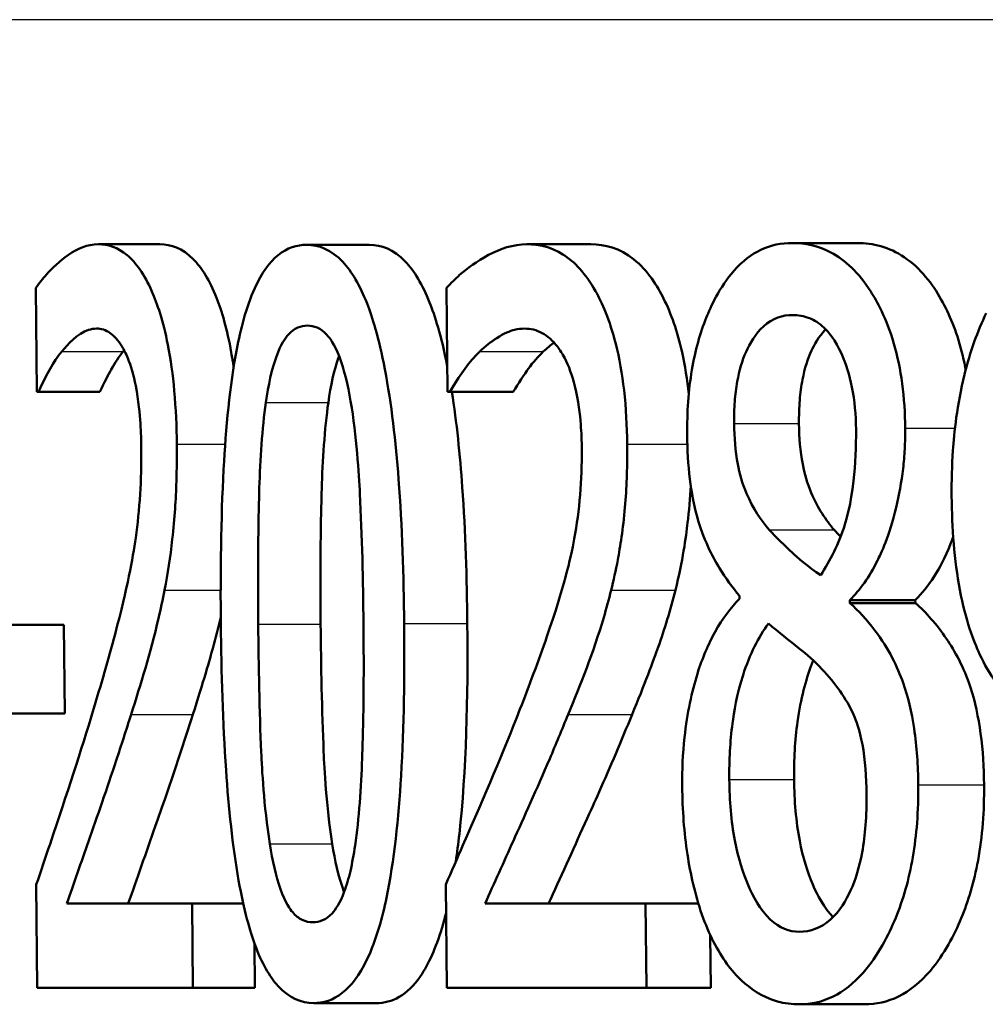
# Model space of a CAD drawing. Header units: millimetres. Extents: x 100 to 2000, y 93 to 3952.
# Tile 12 of 26: x 767.09 to 770.41, y 1498.4 to 1501.78. Entities that reach past the tile are written whole.
import ezdxf

# ---------------------------------------------------------------- set-up
doc = ezdxf.new("R2010")
doc.units = ezdxf.units.MM
doc.header["$LTSCALE"] = 10
doc.layers.add('Visible Edges(ISO)', color=7, linetype='Continuous', lineweight=50)
doc.layers.add('Visible Tangent Edges(ISO)', color=7, linetype='Continuous', lineweight=25)

msp = doc.modelspace()

# ---------------------------------------------------------------- linework, layer by layer
at = {"layer": 'Visible Edges(ISO)'}
for p, q in [((767.3602, 1501.0055), (767.572, 1501.0055)), ((768.076, 1501.0035), (768.2912, 1501.0035)), ((768.8327, 1501.0055), (769.0517, 1501.0055)), ((769.743, 1501.0096), (769.9668, 1501.0096)), ((767.1463, 1500.8556), (767.1495, 1500.4991)), ((768.5565, 1500.8556), (768.5599, 1500.4991)), ((767.1555, 1500.4991), (767.1495, 1500.4991)), ((767.1555, 1500.4991), (767.3663, 1500.4991)), ((768.5677, 1500.4991), (768.5599, 1500.4991)), ((768.5677, 1500.4991), (768.7853, 1500.4991)), ((769.5625, 1499.7981), (769.5626, 1499.788)), ((769.9415, 1499.7738), (769.9414, 1499.7839)), ((769.9414, 1499.7839), (770.1662, 1499.7839)), ((769.9415, 1499.7738), (770.1663, 1499.7738)), ((770.1662, 1499.7839), (770.1663, 1499.7738)), ((767.0323, 1499.6988), (767.2424, 1499.6988)), ((767.2424, 1499.6988), (767.2452, 1499.3949)), ((767.0351, 1499.3949), (767.2452, 1499.3949)), ((767.1478, 1498.8074), (767.1511, 1498.4529)), ((768.5536, 1498.8074), (768.557, 1498.4529)), ((767.2524, 1498.7426), (767.6825, 1498.7426)), ((767.6852, 1498.4529), (767.6825, 1498.7426)), ((767.6825, 1498.7426), (767.8583, 1498.7426)), ((768.6886, 1498.7426), (769.2399, 1498.7426)), ((769.2427, 1498.4529), (769.2399, 1498.7426)), ((769.2399, 1498.7426), (769.421, 1498.7426)), ((769.462, 1498.6339), (769.4638, 1498.4529)), ((767.897, 1498.6055), (767.8984, 1498.4529)), ((767.6852, 1498.4529), (767.1511, 1498.4529)), ((767.6852, 1498.4529), (767.8984, 1498.4529)), ((769.2427, 1498.4529), (768.557, 1498.4529)), ((769.2427, 1498.4529), (769.4638, 1498.4529)), ((768.1004, 1498.4002), (768.3157, 1498.4002)), ((769.7685, 1498.3961), (769.9923, 1498.3961))]:
    msp.add_line(p, q, dxfattribs=at)
for points, knots in [([(767.3602, 1501.0055), (767.2872, 1501.0055), (767.2206, 1500.943), (767.1703, 1500.8882), (767.1577, 1500.8729), (767.1463, 1500.8556)], [-0.05127185, -0.05127185, -0.05127185, -0.05127185, -0.01224463, -0.01224463, 0, 0, 0, 0]), ([(767.6302, 1500.3188), (767.6296, 1500.3804), (767.627, 1500.442), (767.6166, 1500.5573), (767.6094, 1500.6102), (767.5832, 1500.7433), (767.5625, 1500.8027), (767.519, 1500.9022), (767.4902, 1500.9423), (767.4271, 1500.9952), (767.3932, 1501.0055), (767.3602, 1501.0055)], [-0.1034251, -0.1034251, -0.1034251, -0.1034251, -0.090608, -0.090608, -0.0787607, -0.0787607, -0.0589395, -0.0589395, -0.0304035, -0.0304035, 0, 0, 0, 0]), ([(767.572, 1501.0055), (767.6101, 1501.0055), (767.6495, 1500.9918), (767.7158, 1500.9249), (767.7428, 1500.8816), (767.7845, 1500.776), (767.8031, 1500.7148), (767.8203, 1500.6172), (767.8229, 1500.6007), (767.8253, 1500.5838)], [0, 0, 0, 0, 0.03498879, 0.03498879, 0.06241363, 0.06241363, 0.08309244, 0.08309244, 0.08722808, 0.08722808, 0.08722808, 0.08722808]), ([(768.076, 1501.0035), (768.0427, 1501.0035), (768.0096, 1500.9935), (767.9487, 1500.9441), (767.9217, 1500.9071), (767.8675, 1500.7876), (767.8486, 1500.7099), (767.812, 1500.5209), (767.7986, 1500.3734), (767.7816, 1500.0605), (767.7797, 1499.8754), (767.7813, 1499.7008)], [-0.1533658, -0.1533658, -0.1533658, -0.1533658, -0.1349126, -0.1349126, -0.117459, -0.117459, -0.0952159, -0.0952159, -0.0523708, -0.0523708, 0, 0, 0, 0]), ([(768.4109, 1499.7029), (768.4094, 1499.8666), (768.404, 1500.0375), (768.382, 1500.3273), (768.3672, 1500.4584), (768.3235, 1500.6868), (768.3011, 1500.7566), (768.259, 1500.8643), (768.2311, 1500.9117), (768.1602, 1500.9873), (768.1178, 1501.0035), (768.076, 1501.0035)], [-0.1267582, -0.1267582, -0.1267582, -0.1267582, -0.1008969, -0.1008969, -0.0803252, -0.0803252, -0.0609455, -0.0609455, -0.0342693, -0.0342693, 0, 0, 0, 0]), ([(768.2912, 1501.0035), (768.3327, 1501.0035), (768.3748, 1500.9877), (768.4456, 1500.9139), (768.4736, 1500.8672), (768.5159, 1500.7613), (768.538, 1500.6937), (768.5591, 1500.5872)], [0, 0, 0, 0, 0.03384677, 0.03384677, 0.0604584, 0.0604584, 0.07951147, 0.07951147, 0.07951147, 0.07951147]), ([(768.8327, 1501.0055), (768.738, 1501.0055), (768.6512, 1500.9421), (768.5865, 1500.8871), (768.5708, 1500.8723), (768.5565, 1500.8556)], [-0.05247142, -0.05247142, -0.05247142, -0.05247142, -0.0121494, -0.0121494, 0, 0, 0, 0]), ([(769.1767, 1500.3188), (769.1761, 1500.3812), (769.1729, 1500.4434), (769.1596, 1500.5601), (769.1503, 1500.6135), (769.1167, 1500.7459), (769.0905, 1500.8046), (769.0343, 1500.905), (768.9963, 1500.9452), (768.9158, 1500.9958), (768.8737, 1501.0055), (768.8327, 1501.0055)], [-0.1058257, -0.1058257, -0.1058257, -0.1058257, -0.092733, -0.092733, -0.0805766, -0.0805766, -0.0605252, -0.0605252, -0.0304683, -0.0304683, 0, 0, 0, 0]), ([(769.0517, 1501.0055), (769.1006, 1501.0055), (769.1512, 1500.9918), (769.2485, 1500.915), (769.2812, 1500.8605), (769.3277, 1500.7672), (769.3491, 1500.706), (769.3753, 1500.5889), (769.3829, 1500.5407), (769.3882, 1500.4906), (769.3882, 1500.4905), (769.3882, 1500.4905)], [0, 0, 0, 0, 0.0361779, 0.0361779, 0.0738718, 0.0738718, 0.121377, 0.121377, 0.1518091, 0.1518091, 0.1518342, 0.1518342, 0.1518342, 0.1518342]), ([(769.743, 1501.0096), (769.7067, 1501.0096), (769.6706, 1501.0026), (769.6036, 1500.9708), (769.5729, 1500.9477), (769.4936, 1500.8583), (769.4629, 1500.7893), (769.4272, 1500.7005), (769.4103, 1500.6412), (769.387, 1500.503), (769.382, 1500.4282), (769.3828, 1500.3512)], [-0.07784759, -0.07784759, -0.07784759, -0.07784759, -0.06842149, -0.06842149, -0.05982318, -0.05982318, -0.04484958, -0.04484958, -0.02309886, -0.02309886, 0, 0, 0, 0]), ([(770.1315, 1500.3735), (770.131, 1500.4255), (770.1277, 1500.477), (770.1145, 1500.5756), (770.1051, 1500.6211), (770.0669, 1500.7527), (770.0339, 1500.8109), (769.9719, 1500.9084), (769.9255, 1500.9513), (769.8327, 1501.0004), (769.7874, 1501.0096), (769.743, 1501.0096)], [-0.09594154, -0.09594154, -0.09594154, -0.09594154, -0.08770092, -0.08770092, -0.0797599, -0.0797599, -0.06325866, -0.06325866, -0.02995389, -0.02995389, 0, 0, 0, 0]), ([(769.9668, 1501.0096), (770.0206, 1501.0096), (770.0759, 1500.9962), (770.1844, 1500.9231), (770.225, 1500.869), (770.2835, 1500.7655), (770.3076, 1500.7073), (770.3306, 1500.6177), (770.3353, 1500.5963), (770.3393, 1500.5743)], [0, 0, 0, 0, 0.0361706, 0.0361706, 0.0747065, 0.0747065, 0.1102177, 0.1102177, 0.120992, 0.120992, 0.120992, 0.120992]), ([(769.544, 1500.3897), (769.5437, 1500.4152), (769.5444, 1500.4406), (769.548, 1500.4892), (769.5508, 1500.512), (769.5617, 1500.5726), (769.5718, 1500.6063), (769.5978, 1500.6648), (769.6175, 1500.6983), (769.6761, 1500.7517), (769.7102, 1500.7624), (769.7444, 1500.7624)], [-0.08708759, -0.08708759, -0.08708759, -0.08708759, -0.07485761, -0.07485761, -0.06339213, -0.06339213, -0.04321848, -0.04321848, -0.02306583, -0.02306583, 0, 0, 0, 0]), ([(769.7444, 1500.7624), (769.7637, 1500.7624), (769.7832, 1500.7593), (769.8195, 1500.7448), (769.8363, 1500.7343), (769.8683, 1500.7042), (769.891, 1500.6776), (769.9281, 1500.5947), (769.9401, 1500.5572), (769.9577, 1500.4683), (769.962, 1500.4196), (769.9625, 1500.3694)], [-0.09441626, -0.09441626, -0.09441626, -0.09441626, -0.07080408, -0.07080408, -0.04974109, -0.04974109, -0.02890628, -0.02890628, -0.01504647, -0.01504647, 0, 0, 0, 0]), ([(770.4099, 1500.7685), (770.3795, 1500.7074), (770.3547, 1500.6372), (770.309, 1500.4518), (770.2995, 1500.3577), (770.2918, 1500.2451), (770.2905, 1500.1929), (770.291, 1500.1405)], [-0.04788329, -0.04788329, -0.04788329, -0.04788329, -0.0342125, -0.0342125, -0.01571951, -0.01571951, 0, 0, 0, 0]), ([(767.235, 1500.6368), (767.2546, 1500.6614), (767.2885, 1500.6987), (767.336, 1500.7143), (767.3452, 1500.7158), (767.3545, 1500.7158)], [-0.04450841, -0.04450841, -0.04450841, -0.04450841, -0.00856936, -0.00856936, 0, 0, 0, 0]), ([(767.3545, 1500.7158), (767.3701, 1500.7158), (767.3858, 1500.7113), (767.4151, 1500.6909), (767.4287, 1500.6761), (767.4486, 1500.6433), (767.4554, 1500.6298), (767.4617, 1500.6145)], [-0.03486646, -0.03486646, -0.03486646, -0.03486646, -0.02038596, -0.02038596, -0.00727084, -0.00727084, 0, 0, 0, 0]), ([(767.9361, 1500.4626), (767.9445, 1500.5211), (767.9561, 1500.576), (767.9871, 1500.6618), (768.0023, 1500.6833), (768.0339, 1500.7179), (768.0563, 1500.726), (768.0786, 1500.726)], [-0.03913852, -0.03913852, -0.03913852, -0.03913852, -0.02834966, -0.02834966, -0.01824503, -0.01824503, 0, 0, 0, 0]), ([(768.0786, 1500.726), (768.101, 1500.726), (768.1241, 1500.7178), (768.1551, 1500.6843), (768.1713, 1500.6633), (768.205, 1500.5756), (768.2176, 1500.523), (768.2272, 1500.4666)], [-0.07859924, -0.07859924, -0.07859924, -0.07859924, -0.03741751, -0.03741751, -0.01842302, -0.01842302, 0, 0, 0, 0]), ([(768.6706, 1500.6368), (768.6895, 1500.6551), (768.7089, 1500.6705), (768.7544, 1500.6999), (768.7738, 1500.7075), (768.8017, 1500.7144), (768.8132, 1500.7158), (768.8247, 1500.7158)], [-0.03049199, -0.03049199, -0.03049199, -0.03049199, -0.02097219, -0.02097219, -0.00856402, -0.00856402, 0, 0, 0, 0]), ([(768.8247, 1500.7158), (768.8449, 1500.7158), (768.8652, 1500.7113), (768.9031, 1500.6904), (768.9207, 1500.6754), (768.9459, 1500.6424), (768.9542, 1500.6293), (768.9621, 1500.6145)], [-0.03591287, -0.03591287, -0.03591287, -0.03591287, -0.02081583, -0.02081583, -0.00719289, -0.00719289, 0, 0, 0, 0]), ([(769.8581, 1500.7136), (769.8336, 1500.6879), (769.8182, 1500.6581), (769.7968, 1500.6123), (769.7862, 1500.5791), (769.7744, 1500.5182), (769.7713, 1500.4946), (769.7672, 1500.4437), (769.7664, 1500.4167), (769.7667, 1500.3897)], [0.02567466, 0.02567466, 0.02567466, 0.02567466, 0.04580145, 0.04580145, 0.07934385, 0.07934385, 0.09912188, 0.09912188, 0.12066064, 0.12066064, 0.12066064, 0.12066064]), ([(767.1555, 1500.4991), (767.1645, 1500.5186), (767.1883, 1500.5699), (767.2209, 1500.6189), (767.2279, 1500.6283), (767.235, 1500.6368)], [-0.03463218, -0.03463218, -0.03463218, -0.03463218, -0.00722311, -0.00722311, 0, 0, 0, 0]), ([(767.4461, 1500.6368), (767.4318, 1500.6197), (767.4181, 1500.5992), (767.3967, 1500.5603), (767.3793, 1500.5271), (767.3663, 1500.4991)], [0, 0, 0, 0, 0.01452589, 0.01452589, 0.02376151, 0.02376151, 0.02376151, 0.02376151]), ([(767.4617, 1500.6145), (767.4728, 1500.5879), (767.4819, 1500.5558), (767.4989, 1500.4692), (767.5031, 1500.4216), (767.507, 1500.3604), (767.508, 1500.3304), (767.5083, 1500.3005)], [-0.02578896, -0.02578896, -0.02578896, -0.02578896, -0.01862836, -0.01862836, -0.00896227, -0.00896227, 0, 0, 0, 0]), ([(768.1873, 1500.6216), (768.1867, 1500.6199), (768.186, 1500.6181), (768.17, 1500.5727), (768.1588, 1500.5193), (768.1506, 1500.4626)], [0.02807464, 0.02807464, 0.02807464, 0.02807464, 0.0284816, 0.0284816, 0.03826227, 0.03826227, 0.03826227, 0.03826227]), ([(768.5677, 1500.4991), (768.5795, 1500.5188), (768.6107, 1500.5707), (768.653, 1500.6195), (768.6617, 1500.6286), (768.6706, 1500.6368)], [-0.03560935, -0.03560935, -0.03560935, -0.03560935, -0.00718593, -0.00718593, 0, 0, 0, 0]), ([(768.8888, 1500.6368), (768.871, 1500.6203), (768.8538, 1500.6006), (768.8244, 1500.56), (768.8016, 1500.5261), (768.7853, 1500.4991)], [0, 0, 0, 0, 0.01442126, 0.01442126, 0.02563672, 0.02563672, 0.02563672, 0.02563672]), ([(768.9621, 1500.6145), (768.9763, 1500.5878), (768.988, 1500.5554), (769.0095, 1500.468), (769.0147, 1500.4202), (769.0195, 1500.3585), (769.0206, 1500.3294), (769.0209, 1500.3005)], [-0.02638412, -0.02638412, -0.02638412, -0.02638412, -0.01877665, -0.01877665, -0.00867799, -0.00867799, 0, 0, 0, 0]), ([(768.5747, 1500.4991), (768.5913, 1500.394), (768.6027, 1500.2814), (768.6214, 1500.0183), (768.6263, 1499.8576), (768.6278, 1499.7029)], [0.08449599, 0.08449599, 0.08449599, 0.08449599, 0.10182961, 0.10182961, 0.12586006, 0.12586006, 0.12586006, 0.12586006]), ([(767.9098, 1499.7008), (767.9077, 1499.9322), (767.9108, 1500.0842), (767.9167, 1500.2665), (767.9231, 1500.3718), (767.9361, 1500.4626)], [-0.05522621, -0.05522621, -0.05522621, -0.05522621, -0.02955044, -0.02955044, 0, 0, 0, 0]), ([(768.1506, 1500.4626), (768.1374, 1500.3706), (768.1309, 1500.2635), (768.1259, 1500.1041), (768.1219, 1499.9523), (768.1242, 1499.7008)], [0, 0, 0, 0, 0.0299635, 0.0299635, 0.0482809, 0.0482809, 0.0482809, 0.0482809]), ([(768.2272, 1500.4666), (768.2473, 1500.3476), (768.2554, 1500.2154), (768.2664, 1500.0053), (768.2699, 1499.8479), (768.2713, 1499.7029)], [-0.06334667, -0.06334667, -0.06334667, -0.06334667, -0.04349981, -0.04349981, 0, 0, 0, 0]), ([(769.6644, 1500.025), (769.6364, 1500.0574), (769.6085, 1500.0983), (769.5717, 1500.1851), (769.5626, 1500.2183), (769.5482, 1500.2949), (769.5445, 1500.3419), (769.544, 1500.3897)], [-0.04016708, -0.04016708, -0.04016708, -0.04016708, -0.02487013, -0.02487013, -0.0143256, -0.0143256, 0, 0, 0, 0]), ([(769.7667, 1500.3897), (769.7671, 1500.3417), (769.7709, 1500.2946), (769.7856, 1500.2177), (769.7946, 1500.1854), (769.8309, 1500.0993), (769.8592, 1500.0578), (769.8877, 1500.025)], [0, 0, 0, 0, 0.01437707, 0.01437707, 0.02499845, 0.02499845, 0.04138189, 0.04138189, 0.04138189, 0.04138189]), ([(769.3828, 1500.3512), (769.3833, 1500.2999), (769.3861, 1500.2487), (769.3976, 1500.1535), (769.4057, 1500.1103), (769.4382, 1499.9933), (769.4684, 1499.9353), (769.5152, 1499.8581), (769.5387, 1499.8263), (769.5625, 1499.7981)], [-0.06240016, -0.06240016, -0.06240016, -0.06240016, -0.05045474, -0.05045474, -0.03944516, -0.03944516, -0.0182653, -0.0182653, 0, 0, 0, 0]), ([(769.9625, 1500.3694), (769.9631, 1500.3101), (769.9607, 1500.2509), (769.9447, 1500.1115), (769.93, 1500.0616), (769.9038, 1499.9774), (769.874, 1499.9194), (769.8413, 1499.869)], [-0.03968028, -0.03968028, -0.03968028, -0.03968028, -0.03439255, -0.03439255, -0.02681683, -0.02681683, 0, 0, 0, 0]), ([(769.9414, 1499.7839), (769.9759, 1499.8185), (770.0083, 1499.8628), (770.0476, 1499.9419), (770.0763, 1500.0029), (770.1105, 1500.1444), (770.1187, 1500.1887), (770.1267, 1500.2572), (770.1286, 1500.2796), (770.1312, 1500.3259), (770.1317, 1500.3496), (770.1315, 1500.3735)], [-0.1471896, -0.1471896, -0.1471896, -0.1471896, -0.0623243, -0.0623243, -0.0284324, -0.0284324, -0.0140247, -0.0140247, -0.007142, -0.007142, 0, 0, 0, 0]), ([(767.588, 1499.8183), (767.5989, 1499.8736), (767.6078, 1499.9318), (767.6229, 1500.0661), (767.6269, 1500.1305), (767.6302, 1500.2334), (767.6306, 1500.2761), (767.6302, 1500.3188)], [-0.04632189, -0.04632189, -0.04632189, -0.04632189, -0.03109662, -0.03109662, -0.01278678, -0.01278678, 0, 0, 0, 0]), ([(769.1217, 1499.8183), (769.1302, 1499.8515), (769.1378, 1499.886), (769.1528, 1499.9666), (769.1627, 1500.0288), (769.1719, 1500.1351), (769.174, 1500.1685), (769.1759, 1500.2197), (769.1763, 1500.2373), (769.1769, 1500.2762), (769.177, 1500.2975), (769.1767, 1500.3188)], [-0.06223592, -0.06223592, -0.06223592, -0.06223592, -0.04438898, -0.04438898, -0.02181994, -0.02181994, -0.01168873, -0.01168873, -0.00637489, -0.00637489, 0, 0, 0, 0]), ([(767.5083, 1500.3005), (767.5087, 1500.2488), (767.5074, 1500.1976), (767.5008, 1500.0953), (767.4957, 1500.0454), (767.4789, 1499.9254), (767.4612, 1499.8287), (767.3949, 1499.5797), (767.369, 1499.4908), (767.3443, 1499.4091)], [-0.1814378, -0.1814378, -0.1814378, -0.1814378, -0.1397601, -0.1397601, -0.0972027, -0.0972027, -0.0339781, -0.0339781, 0, 0, 0, 0]), ([(769.0209, 1500.3005), (769.0214, 1500.2482), (769.0195, 1500.1966), (769.0107, 1500.0933), (769.0039, 1500.0429), (768.9819, 1499.9231), (768.9587, 1499.8252), (768.8721, 1499.5746), (768.8396, 1499.4885), (768.8086, 1499.4091)], [-0.1883161, -0.1883161, -0.1883161, -0.1883161, -0.1444186, -0.1444186, -0.0994443, -0.0994443, -0.0335419, -0.0335419, 0, 0, 0, 0]), ([(769.3949, 1500.1776), (769.3928, 1500.1339), (769.3893, 1500.0908), (769.3788, 1500.0028), (769.3674, 1499.9163), (769.3422, 1499.8183)], [0.0141697, 0.0141697, 0.0141697, 0.0141697, 0.02741822, 0.02741822, 0.04172249, 0.04172249, 0.04172249, 0.04172249]), ([(770.291, 1500.1405), (770.2921, 1500.0315), (770.2998, 1499.9209), (770.3389, 1499.7146), (770.3662, 1499.6438), (770.4038, 1499.5624), (770.4222, 1499.5305), (770.4421, 1499.5023)], [-0.05230804, -0.05230804, -0.05230804, -0.05230804, -0.03395194, -0.03395194, -0.01505873, -0.01505873, 0, 0, 0, 0]), ([(769.8413, 1499.869), (769.7982, 1499.8967), (769.7587, 1499.9328), (769.721, 1499.9676), (769.6865, 1500.0002), (769.6644, 1500.025)], [-0.02811606, -0.02811606, -0.02811606, -0.02811606, -0.01664337, -0.01664337, 0, 0, 0, 0]), ([(770.2964, 1500.0014), (770.2931, 1499.9921), (770.2896, 1499.9828), (770.2695, 1499.9323), (770.2509, 1499.896), (770.2103, 1499.8329), (770.1887, 1499.8063), (770.1662, 1499.7839)], [0.03657811, 0.03657811, 0.03657811, 0.03657811, 0.03903149, 0.03903149, 0.05007577, 0.05007577, 0.06101177, 0.06101177, 0.06101177, 0.06101177]), ([(767.4731, 1499.3909), (767.5064, 1499.4947), (767.5397, 1499.6014), (767.5747, 1499.7523), (767.5816, 1499.7848), (767.588, 1499.8183)], [-0.05558994, -0.05558994, -0.05558994, -0.05558994, -0.01165738, -0.01165738, 0, 0, 0, 0]), ([(768.9738, 1499.3909), (769.0171, 1499.4954), (769.0602, 1499.603), (769.1052, 1499.7545), (769.1138, 1499.786), (769.1217, 1499.8183)], [-0.05637346, -0.05637346, -0.05637346, -0.05637346, -0.01136091, -0.01136091, 0, 0, 0, 0]), ([(769.3422, 1499.8183), (769.3251, 1499.7489), (769.305, 1499.6835), (769.2676, 1499.5781), (769.2357, 1499.4923), (769.1935, 1499.3909)], [0, 0, 0, 0, 0.02438599, 0.02438599, 0.04194053, 0.04194053, 0.04194053, 0.04194053]), ([(769.5626, 1499.788), (769.5328, 1499.7576), (769.5044, 1499.7205), (769.4555, 1499.6335), (769.4349, 1499.5856), (769.3989, 1499.4698), (769.3826, 1499.3969), (769.3676, 1499.257), (769.365, 1499.2008), (769.3656, 1499.1437)], [-0.09370011, -0.09370011, -0.09370011, -0.09370011, -0.067436, -0.067436, -0.04346064, -0.04346064, -0.01712732, -0.01712732, 0, 0, 0, 0]), ([(770.1762, 1499.1498), (770.1756, 1499.215), (770.1715, 1499.2802), (770.1537, 1499.3997), (770.1412, 1499.4525), (770.1054, 1499.5528), (770.0748, 1499.6169), (770.0002, 1499.7162), (769.971, 1499.7472), (769.9415, 1499.7738)], [-0.1248859, -0.1248859, -0.1248859, -0.1248859, -0.0894099, -0.0894099, -0.0569174, -0.0569174, -0.0209263, -0.0209263, 0, 0, 0, 0]), ([(770.1663, 1499.7738), (770.2031, 1499.7408), (770.2399, 1499.7006), (770.3014, 1499.6095), (770.3323, 1499.5542), (770.3714, 1499.4357), (770.3829, 1499.3827), (770.3982, 1499.2685), (770.4017, 1499.2091), (770.4023, 1499.1498)], [0, 0, 0, 0, 0.02606205, 0.02606205, 0.04819963, 0.04819963, 0.06345256, 0.06345256, 0.07881893, 0.07881893, 0.07881893, 0.07881893]), ([(767.7811, 1499.7253), (767.7726, 1499.6882), (767.7634, 1499.6524), (767.745, 1499.5861), (767.7203, 1499.4992), (767.6853, 1499.3909)], [0.01107669, 0.01107669, 0.01107669, 0.01107669, 0.02468598, 0.02468598, 0.03712968, 0.03712968, 0.03712968, 0.03712968]), ([(767.7813, 1499.7008), (767.7829, 1499.5356), (767.7879, 1499.3626), (767.8081, 1499.0712), (767.8216, 1498.9394), (767.8612, 1498.7165), (767.8814, 1498.6474), (767.922, 1498.538), (767.9483, 1498.4913), (768.0166, 1498.4162), (768.0585, 1498.4002), (768.1004, 1498.4002)], [-0.1331004, -0.1331004, -0.1331004, -0.1331004, -0.1040849, -0.1040849, -0.0812126, -0.0812126, -0.0607627, -0.0607627, -0.0343628, -0.0343628, 0, 0, 0, 0]), ([(767.9495, 1498.9472), (767.9289, 1499.0788), (767.9226, 1499.2057), (767.9139, 1499.4005), (767.9111, 1499.5616), (767.9098, 1499.7008)], [-0.05841362, -0.05841362, -0.05841362, -0.05841362, -0.0417702, -0.0417702, 0, 0, 0, 0]), ([(768.1004, 1498.4002), (768.1333, 1498.4002), (768.1665, 1498.4101), (768.2291, 1498.4591), (768.2577, 1498.4965), (768.316, 1498.6179), (768.3368, 1498.6978), (768.3766, 1498.8878), (768.3916, 1499.037), (768.4103, 1499.3495), (768.4126, 1499.531), (768.4109, 1499.7029)], [-0.1516956, -0.1516956, -0.1516956, -0.1516956, -0.1340973, -0.1340973, -0.1170688, -0.1170688, -0.0950918, -0.0950918, -0.0515646, -0.0515646, 0, 0, 0, 0]), ([(768.1242, 1499.7008), (768.1255, 1499.562), (768.1283, 1499.4016), (768.137, 1499.206), (768.1433, 1499.0789), (768.164, 1498.9472)], [0, 0, 0, 0, 0.04165658, 0.04165658, 0.0586475, 0.0586475, 0.0586475, 0.0586475]), ([(768.2713, 1499.7029), (768.2735, 1499.4602), (768.2695, 1499.3163), (768.2631, 1499.1415), (768.2561, 1499.0332), (768.2424, 1498.9411)], [-0.05300859, -0.05300859, -0.05300859, -0.05300859, -0.02996858, -0.02996858, 0, 0, 0, 0]), ([(768.6278, 1499.7029), (768.6302, 1499.4502), (768.624, 1499.1953), (768.5967, 1498.947), (768.5927, 1498.9157), (768.5885, 1498.8866)], [0, 0, 0, 0, 0.07580091, 0.07580091, 0.08779566, 0.08779566, 0.08779566, 0.08779566]), ([(769.5274, 1499.168), (769.5267, 1499.2334), (769.53, 1499.2979), (769.5432, 1499.3981), (769.5532, 1499.4592), (769.5978, 1499.5986), (769.6276, 1499.6565), (769.6615, 1499.7029)], [-0.09343777, -0.09343777, -0.09343777, -0.09343777, -0.0522832, -0.0522832, -0.02718995, -0.02718995, 0, 0, 0, 0]), ([(769.6615, 1499.7029), (769.697, 1499.6738), (769.7327, 1499.645), (769.7929, 1499.5978), (769.8221, 1499.5731), (769.8454, 1499.5469)], [-0.04308107, -0.04308107, -0.04308107, -0.04308107, -0.01732078, -0.01732078, 0, 0, 0, 0]), ([(769.8157, 1499.5769), (769.8134, 1499.5712), (769.8112, 1499.5654), (769.7904, 1499.5097), (769.7727, 1499.446), (769.7528, 1499.3021), (769.7493, 1499.2356), (769.7499, 1499.168)], [0.02044408, 0.02044408, 0.02044408, 0.02044408, 0.02279658, 0.02279658, 0.04255955, 0.04255955, 0.05842569, 0.05842569, 0.05842569, 0.05842569]), ([(769.8454, 1499.5469), (769.8912, 1499.4981), (769.9293, 1499.4461), (769.9632, 1499.3702), (769.975, 1499.3386), (769.9942, 1499.2346), (769.998, 1499.1752), (769.9986, 1499.1174)], [-0.07478976, -0.07478976, -0.07478976, -0.07478976, -0.03342503, -0.03342503, -0.01733596, -0.01733596, 0, 0, 0, 0]), ([(767.3443, 1499.4091), (767.2999, 1499.2617), (767.2553, 1499.1258), (767.1792, 1498.8999), (767.1635, 1498.8535), (767.1478, 1498.8074)], [-0.1007379, -0.1007379, -0.1007379, -0.1007379, -0.020752, -0.020752, 0, 0, 0, 0]), ([(768.8086, 1499.4091), (768.7502, 1499.2595), (768.6911, 1499.1207), (768.5931, 1498.897), (768.5734, 1498.8521), (768.5536, 1498.8074)], [-0.1015489, -0.1015489, -0.1015489, -0.1015489, -0.0204715, -0.0204715, 0, 0, 0, 0]), ([(767.2524, 1498.7426), (767.2758, 1498.8091), (767.3026, 1498.8861), (767.3572, 1499.0423), (767.3901, 1499.1363), (767.4394, 1499.2851), (767.4564, 1499.3376), (767.4731, 1499.3909)], [-0.09766217, -0.09766217, -0.09766217, -0.09766217, -0.06425068, -0.06425068, -0.02225568, -0.02225568, 0, 0, 0, 0]), ([(767.6853, 1499.3909), (767.6554, 1499.2959), (767.6245, 1499.2028), (767.5802, 1499.0745), (767.5682, 1499.0405), (767.5258, 1498.9198), (767.4921, 1498.8235), (767.4636, 1498.7426)], [0, 0, 0, 0, 0.03970929, 0.03970929, 0.05666606, 0.05666606, 0.09974612, 0.09974612, 0.09974612, 0.09974612]), ([(768.6886, 1498.7426), (768.7192, 1498.8098), (768.7542, 1498.8875), (768.8205, 1499.0341), (768.8673, 1499.1371), (768.9319, 1499.2887), (768.953, 1499.3395), (768.9738, 1499.3909)], [-0.1077634, -0.1077634, -0.1077634, -0.1077634, -0.0665303, -0.0665303, -0.0218517, -0.0218517, 0, 0, 0, 0]), ([(769.1935, 1499.3909), (769.1567, 1499.3003), (769.1187, 1499.2114), (769.0634, 1499.087), (769.055, 1499.0683), (768.9901, 1498.9256), (768.9451, 1498.8261), (768.9068, 1498.7426)], [0, 0, 0, 0, 0.03853397, 0.03853397, 0.05584149, 0.05584149, 0.08611001, 0.08611001, 0.08611001, 0.08611001]), ([(769.7681, 1498.6453), (769.7336, 1498.6453), (769.6999, 1498.6578), (769.6324, 1498.7214), (769.6081, 1498.7687), (769.5734, 1498.8477), (769.5576, 1498.8994), (769.5338, 1499.0249), (769.5281, 1499.0957), (769.5274, 1499.168)], [-0.0675529, -0.0675529, -0.0675529, -0.0675529, -0.05496348, -0.05496348, -0.04078328, -0.04078328, -0.02168935, -0.02168935, 0, 0, 0, 0]), ([(769.7499, 1499.168), (769.7506, 1499.0953), (769.7564, 1499.0241), (769.7801, 1498.9009), (769.7952, 1498.8511), (769.8304, 1498.7694), (769.8533, 1498.7268), (769.8838, 1498.6952)], [0, 0, 0, 0, 0.02181256, 0.02181256, 0.04009478, 0.04009478, 0.05583774, 0.05583774, 0.05583774, 0.05583774]), ([(769.3656, 1499.1437), (769.3664, 1499.0638), (769.3722, 1498.9857), (769.3938, 1498.8451), (769.4092, 1498.7737), (769.4454, 1498.6705), (769.4587, 1498.6394), (769.4732, 1498.6109)], [-0.07051959, -0.07051959, -0.07051959, -0.07051959, -0.03957169, -0.03957169, -0.01307858, -0.01307858, 0, 0, 0, 0]), ([(769.7685, 1498.3961), (769.8073, 1498.3961), (769.8463, 1498.4043), (769.92, 1498.4409), (769.9543, 1498.4675), (770.038, 1498.5628), (770.0752, 1498.6357), (770.1243, 1498.755), (770.1444, 1498.824), (770.1643, 1498.9396), (770.169, 1498.9788), (770.1754, 1499.0622), (770.1767, 1499.1059), (770.1762, 1499.1498)], [-0.1048745, -0.1048745, -0.1048745, -0.1048745, -0.0888232, -0.0888232, -0.0738936, -0.0738936, -0.0504035, -0.0504035, -0.0254312, -0.0254312, -0.0131709, -0.0131709, 0, 0, 0, 0]), ([(770.4023, 1499.1498), (770.4031, 1499.0601), (770.3968, 1498.9731), (770.368, 1498.8163), (770.3483, 1498.7504), (770.3004, 1498.6354), (770.2651, 1498.5673), (770.1834, 1498.4709), (770.1469, 1498.442), (770.0705, 1498.4043), (770.0313, 1498.3961), (769.9923, 1498.3961)], [0, 0, 0, 0, 0.0269002, 0.0269002, 0.0508982, 0.0508982, 0.0737838, 0.0737838, 0.0905092, 0.0905092, 0.1074099, 0.1074099, 0.1074099, 0.1074099]), ([(769.9986, 1499.1174), (769.999, 1499.0819), (769.998, 1499.0464), (769.993, 1498.9793), (769.9891, 1498.948), (769.9744, 1498.868), (769.9611, 1498.8243), (769.9292, 1498.7541), (769.9072, 1498.7158), (769.8414, 1498.6568), (769.8046, 1498.6453), (769.7681, 1498.6453)], [-0.1084796, -0.1084796, -0.1084796, -0.1084796, -0.0908353, -0.0908353, -0.074534, -0.074534, -0.0476394, -0.0476394, -0.0245881, -0.0245881, 0, 0, 0, 0]), ([(768.0978, 1498.6777), (768.0853, 1498.6777), (768.0726, 1498.6802), (768.0492, 1498.6918), (768.0384, 1498.7001), (768.0197, 1498.7218), (768.0033, 1498.7438), (767.9701, 1498.8362), (767.9583, 1498.8897), (767.9495, 1498.9472)], [-0.09092084, -0.09092084, -0.09092084, -0.09092084, -0.06332503, -0.06332503, -0.03867846, -0.03867846, -0.0186283, -0.0186283, 0, 0, 0, 0]), ([(768.2424, 1498.9411), (768.2379, 1498.9107), (768.2326, 1498.8811), (768.2202, 1498.8282), (768.2133, 1498.8046), (768.1903, 1498.7428), (768.1749, 1498.721), (768.1425, 1498.686), (768.12, 1498.6777), (768.0978, 1498.6777)], [-0.03977992, -0.03977992, -0.03977992, -0.03977992, -0.0339202, -0.0339202, -0.02854649, -0.02854649, -0.01817675, -0.01817675, 0, 0, 0, 0]), ([(768.164, 1498.9472), (768.1729, 1498.8894), (768.1849, 1498.8357), (768.2023, 1498.7877), (768.2035, 1498.7845), (768.2047, 1498.7814)], [0, 0, 0, 0, 0.01872804, 0.01872804, 0.02012384, 0.02012384, 0.02012384, 0.02012384]), ([(768.5546, 1498.709), (768.5498, 1498.69), (768.545, 1498.6727), (768.5198, 1498.5897), (768.4955, 1498.5348), (768.4442, 1498.4597), (768.4197, 1498.4364), (768.3684, 1498.4065), (768.3419, 1498.4002), (768.3157, 1498.4002)], [0.1176702, 0.1176702, 0.1176702, 0.1176702, 0.1296938, 0.1296938, 0.180986, 0.180986, 0.2224424, 0.2224424, 0.2645895, 0.2645895, 0.2645895, 0.2645895]), ([(769.4732, 1498.6109), (769.502, 1498.5543), (769.5346, 1498.5108), (769.5973, 1498.4519), (769.6372, 1498.4218), (769.7177, 1498.3993), (769.7431, 1498.3961), (769.7685, 1498.3961)], [-0.1032817, -0.1032817, -0.1032817, -0.1032817, -0.0549772, -0.0549772, -0.0171219, -0.0171219, 0, 0, 0, 0])]:
    msp.add_open_spline(points, degree=3, knots=knots, dxfattribs=at)
for points in [[(768.9253, 1500.6681), (768.9138, 1500.6594), (768.9014, 1500.649), (768.8888, 1500.6368)], [(767.4495, 1500.6409), (767.4483, 1500.6396), (767.4472, 1500.6382), (767.4461, 1500.6368)], [(769.8877, 1500.025), (769.8942, 1500.0177), (769.9018, 1500.0097), (769.9098, 1500.0017)]]:
    msp.add_open_spline(points, degree=3, dxfattribs=at)
at = {"layer": 'Visible Tangent Edges(ISO)'}
for p, q in [((858.2735, 1501.7763), (765.0744, 1501.7763)), ((767.235, 1500.6368), (767.4461, 1500.6368)), ((768.6706, 1500.6368), (768.8888, 1500.6368)), ((767.9361, 1500.4626), (768.1506, 1500.4626)), ((769.544, 1500.3897), (769.7667, 1500.3897)), ((770.1315, 1500.3735), (770.3023, 1500.3735)), ((767.6302, 1500.3188), (767.7963, 1500.3188)), ((769.1767, 1500.3188), (769.3834, 1500.3188)), ((769.6644, 1500.025), (769.8877, 1500.025)), ((767.588, 1499.8183), (767.7808, 1499.8183)), ((769.1217, 1499.8183), (769.3422, 1499.8183)), ((767.9098, 1499.7008), (768.1242, 1499.7008)), ((768.4109, 1499.7029), (768.6278, 1499.7029)), ((767.4731, 1499.3909), (767.6853, 1499.3909)), ((768.9738, 1499.3909), (769.1935, 1499.3909)), ((769.5274, 1499.168), (769.7499, 1499.168)), ((770.1762, 1499.1498), (770.4023, 1499.1498)), ((767.9495, 1498.9472), (768.164, 1498.9472))]:
    msp.add_line(p, q, dxfattribs=at)

doc.saveas('drawing.dxf')
